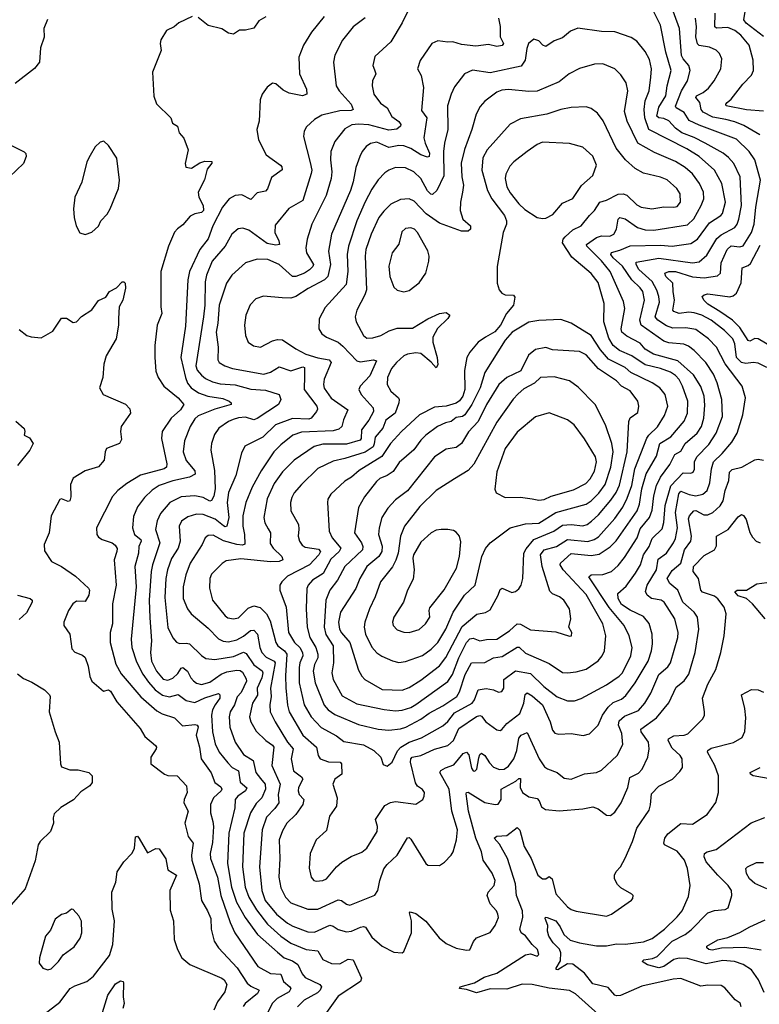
# Model space of a CAD drawing. Extents: x 1954683 to 2060285, y 904798 to 1016299.
# Tile 116 of 256: x 2026088 to 2030471, y 910770 to 916607. Entities that reach past the tile are written whole.
import ezdxf

# ---------------------------------------------------------------- set-up
doc = ezdxf.new("R2010")
doc.units = 0

msp = doc.modelspace()

# ---------------------------------------------------------------- linework, layer by layer
at = {"layer": '0CON10XD'}
for points in [[(2030515, 914544.5), (2030465, 914570.4), (2030435, 914574.7), (2030391.9, 914568.1), (2030365, 914574.3), (2030335.2, 914605), (2030325.7, 914685), (2030313.8, 914715), (2030265, 914764.2), (2030185.9, 914825), (2030130.5, 914855), (2030085, 914868.7), (2030053.2, 914873.2), (2029995.9, 914865.9), (2029965, 914876.7), (2029959.2, 914885), (2029967.3, 914945), (2029960, 914995), (2029957.5, 915045), (2029917.3, 915085), (2029910, 915105), (2029935, 915114.1), (2029975, 915113.4), (2030075, 915081.5), (2030145, 915076.1), (2030222.2, 915087.8), (2030240, 915105), (2030244.7, 915165), (2030279.4, 915245), (2030305, 915265.2), (2030355, 915259.7), (2030375, 915266.8), (2030425, 915344.4), (2030440.2, 915395), (2030449.5, 915495), (2030478.2, 915655), (2030443.9, 915775), (2030410.8, 915825), (2030335, 915898.4), (2030115, 915982), (2030055, 916008.7), (2030025.6, 916055.6), (2029977.9, 916085), (2029974.4, 916094.4), (2030009.3, 916185), (2030045.4, 916245), (2030061.2, 916305), (2030052.5, 916335), (2030019.3, 916375), (2030010.5, 916395), (2029997.9, 916555), (2029924.8, 916755)], [(2028405, 916692.5), (2028355, 916588), (2028288.1, 916475), (2028192.4, 916387.6), (2028180, 916335), (2028189.8, 916309.8), (2028197.5, 916285), (2028179.1, 916245), (2028175.6, 916215), (2028185.7, 916165), (2028225, 916112), (2028265, 916084), (2028292.6, 916032.6), (2028335, 916003.1), (2028345.5, 915985), (2028344.3, 915975), (2028322.9, 915957.1), (2028275, 915950.8), (2028157.2, 915982.8), (2028095, 915988.1), (2028056.4, 915983.6), (2028015, 915960), (2027955.3, 915884.7), (2027931.8, 915825), (2027930, 915775), (2027937.5, 915705), (2027933.9, 915665), (2027903.4, 915565), (2027819.3, 915395), (2027790.4, 915305), (2027783.4, 915255), (2027786.7, 915225), (2027828.1, 915155), (2027825, 915143.6), (2027805, 915124.1), (2027775, 915104.8), (2027725, 915085.3), (2027705, 915083.4), (2027624.5, 915155), (2027558, 915185), (2027495, 915187.9), (2027425, 915164.4), (2027345, 915093.1), (2027313.1, 915045), (2027270, 914915), (2027262, 914808), (2027251.7, 914755), (2027263.9, 914665), (2027261.4, 914591.4), (2027270.8, 914575), (2027302.5, 914555), (2027348.8, 914538.8), (2027535, 914506.4), (2027575, 914516.4), (2027625, 914549.7), (2027695, 914525.3), (2027765, 914549.3), (2027775.6, 914545), (2027775.2, 914495.3), (2027774.2, 914414.2), (2027849.3, 914315), (2027852.8, 914297.2), (2027846, 914284), (2027814.3, 914245), (2027801.3, 914238.7), (2027705, 914242.7), (2027604, 914206), (2027528.7, 914131.3), (2027422.2, 914077.8), (2027401.8, 914038.2), (2027369.6, 913905), (2027324.7, 913805), (2027316.8, 913745), (2027326.8, 913655), (2027315.3, 913604.7), (2027305, 913601.2), (2027295, 913605.9), (2027245.4, 913645.4), (2027175, 913673.8), (2027134.7, 913675.3), (2027085, 913660), (2027047.3, 913635), (2027032.7, 913605), (2027039.7, 913515), (2027027.3, 913475), (2026986.8, 913413.2), (2026963.3, 913345), (2026953.9, 913295), (2026948, 913182), (2026965, 913004.2), (2026995, 912942.5), (2027016.2, 912916.2), (2027035, 912908.5), (2027075, 912911.8), (2027095, 912906.4), (2027165, 912837.3), (2027190.4, 912820.4), (2027244.1, 912814.1), (2027355, 912832.2), (2027415, 912858.2), (2027429.7, 912849.7), (2027475, 912782.8), (2027525, 912746.7), (2027528.6, 912735), (2027522.9, 912705), (2027494.4, 912645), (2027496.8, 912603.2), (2027467.4, 912555), (2027449.7, 912475), (2027456.9, 912445), (2027490.1, 912390.1), (2027545.5, 912335), (2027585, 912307.2), (2027592.9, 912295), (2027582.5, 912185), (2027630.7, 912075), (2027618.6, 912015), (2027622.5, 911965), (2027599.2, 911930.8), (2027549.5, 911880.5), (2027524.7, 911805), (2027508.4, 911585), (2027523, 911445), (2027542.4, 911385), (2027609.4, 911305), (2027675, 911252.4), (2027705.5, 911234.5), (2027795, 911200.8), (2027835, 911197.5), (2027925, 911239.2), (2027945, 911234.4), (2027975, 911213.8), (2028025, 911200), (2028055, 911203.9), (2028108.3, 911228.3), (2028125, 911231.8), (2028137.3, 911227.3), (2028175, 911168.1), (2028235, 911114.4), (2028305, 911079.2), (2028353.6, 911076.4)], [(2030496.5, 916506.5), (2030393.6, 916585), (2030379.2, 916605), (2030391.2, 916678.8)], [(2027110, 916625), (2027031.7, 916588.3), (2027002.5, 916565), (2026958.3, 916541.7), (2026923.4, 916486.6), (2026919.4, 916465), (2026925.6, 916424.4), (2026875.6, 916295), (2026883.2, 916153.2), (2026897.7, 916107.7), (2026983.8, 916025), (2026993.8, 915993.8), (2027022.5, 915975), (2027033.3, 915935), (2027060, 915905), (2027086.7, 915835), (2027068.8, 915755), (2027073.3, 915733.3), (2027105, 915726.2), (2027155, 915757.5), (2027185, 915767.5), (2027226.1, 915766.1), (2027227, 915757), (2027198.8, 915721.2), (2027183.2, 915656.8), (2027145.7, 915585), (2027148.6, 915555), (2027175.4, 915505), (2027177.3, 915475), (2027165, 915464.6), (2027124.7, 915455.3), (2027098.8, 915441.2), (2027055, 915390), (2027022.1, 915367.9), (2027005, 915348), (2026970.5, 915265), (2026924.4, 915115), (2026924.6, 914905.4), (2026930.4, 914865), (2026901.5, 914795), (2026888.5, 914675), (2026888.5, 914605), (2026895, 914523.3), (2026908.1, 914485), (2026941.9, 914435), (2027027.8, 914365), (2027060.6, 914325), (2027040.8, 914295), (2026985, 914245.6), (2026931.5, 914165), (2026928.9, 914125), (2026959.2, 913975), (2026958.5, 913955), (2026944, 913945), (2026804, 913906), (2026722.9, 913857.1), (2026670, 913815), (2026638.7, 913781.3), (2026542.5, 913595), (2026544, 913555), (2026555, 913538.8), (2026575.6, 913525.6), (2026635, 913506.5), (2026652.7, 913492.7), (2026665, 913472.5), (2026664.4, 913455), (2026646.8, 913405), (2026658.7, 913255), (2026638.5, 913145), (2026638.4, 913025), (2026623.4, 912975), (2026624.8, 912915), (2026657.1, 912787.1), (2026688.7, 912728.7), (2026805, 912593.3), (2026900.2, 912510.2), (2026932.7, 912492.7), (2027005, 912468.2), (2027051.8, 912421.8), (2027125, 912428.1), (2027138.6, 912425), (2027145, 912416), (2027133.2, 912365), (2027153.4, 912295), (2027163.2, 912225), (2027222.2, 912142.2), (2027243.6, 912085), (2027279.1, 912059.1), (2027286, 912046), (2027280.8, 912035), (2027235.3, 911995), (2027218.4, 911955), (2027218.4, 911905), (2027233.3, 911855), (2027235.3, 911824.7), (2027230.3, 911729.7), (2027216.6, 911665), (2027219.4, 911635), (2027260.4, 911525), (2027279.1, 911415), (2027334.8, 911255), (2027363.2, 911195), (2027499.4, 910995), (2027575, 910953.6), (2027635, 910948.2), (2027650.6, 910905), (2027689.5, 910875), (2027694.5, 910865), (2027683.8, 910845), (2027613.8, 910805), (2027584, 910776), (2027457.2, 910515)], [(2027891.9, 916625), (2027816.8, 916533.2), (2027770, 916455), (2027742.7, 916385), (2027745.5, 916285), (2027788.1, 916195), (2027788.8, 916165), (2027764.4, 916155.6), (2027685, 916170.4), (2027649.1, 916189.2), (2027605, 916226.5), (2027585, 916229.5), (2027555, 916207.5), (2027525, 916164.2), (2027512, 916132), (2027506.7, 916005), (2027493.3, 915955), (2027503.8, 915895), (2027548.9, 915805), (2027633.3, 915745), (2027641.9, 915735), (2027642.4, 915717.6), (2027579.2, 915670.8), (2027555.8, 915604.2), (2027545, 915590), (2027495, 915580.9), (2027458.5, 915541.5), (2027405, 915568.4), (2027364.8, 915565.2), (2027329.6, 915545), (2027289.6, 915495), (2027232.8, 915385), (2027205, 915308.6), (2027155.2, 915244.8), (2027094, 915115), (2027083.9, 915065), (2027070.5, 914790.5), (2027043.4, 914605), (2027069.8, 914485), (2027083.1, 914453.1), (2027104.8, 914424.8), (2027147.5, 914395), (2027202.5, 914375), (2027291.4, 914361.4), (2027329.4, 914345), (2027341.1, 914335), (2027340, 914325), (2027245, 914299), (2027145, 914258.4), (2027125, 914241.1), (2027097.7, 914195), (2027065, 914110), (2027056.9, 914045), (2027074.1, 913994.1), (2027125, 913931.9), (2027127.6, 913912.4), (2027094.4, 913895.6), (2026995, 913873.9), (2026914.5, 913845.5), (2026872.3, 913817.7), (2026826.4, 913775), (2026785, 913718.6)], [(2028925.6, 916615), (2028935.4, 916565.4), (2028935.7, 916505), (2028955.7, 916465), (2028946.2, 916453.8), (2028915, 916448.6), (2028865, 916460.4), (2028790.3, 916450.3), (2028705, 916458.9), (2028655, 916475.7), (2028625, 916472.5), (2028565, 916480.6), (2028530, 916465), (2028461.4, 916365), (2028445.9, 916315.9), (2028467.1, 916275), (2028481.1, 916205), (2028468.1, 916068.1), (2028500, 916025), (2028483.1, 915906.9), (2028490, 915875), (2028516.8, 915815), (2028515, 915796.2), (2028505, 915791.8), (2028465, 915804.7), (2028405, 915843.3), (2028365, 915859.7), (2028335, 915860.5), (2028275, 915849.4), (2028205, 915881.1), (2028166.7, 915873.3), (2028140.6, 915855), (2028116.7, 915825), (2028102.5, 915795), (2028080.1, 915729.9), (2028064.7, 915645), (2028048.7, 915595), (2027935, 915336.2), (2027918.2, 915235), (2027929.2, 915155), (2027913.9, 915085), (2027894.4, 915065.6), (2027796.4, 915013.6), (2027725, 914966.2), (2027695, 914956.4), (2027642.4, 914957.6), (2027532.6, 914967.4), (2027487.9, 914952.1), (2027452.8, 914917.2), (2027427.1, 914855), (2027420, 914795), (2027425.6, 914735), (2027441.4, 914695), (2027472.6, 914672.6), (2027515, 914665.6), (2027586.2, 914703.8), (2027615, 914710.5), (2027645, 914708.2), (2027724.3, 914655), (2027784.3, 914625), (2027855, 914602.8), (2027921.3, 914591.3), (2027933.5, 914575), (2027891.8, 914475), (2027888, 914445), (2027892.8, 914422.8), (2027934.2, 914364.2), (2028033.3, 914295), (2028006.8, 914235), (2027996.9, 914195), (2027980, 914180), (2027945, 914168.9), (2027758.4, 914161.6), (2027707, 914143), (2027635, 914087.5), (2027594.8, 914045.2), (2027518.2, 913931.8), (2027464.7, 913835), (2027428.6, 913745), (2027410.2, 913665), (2027410.2, 913605), (2027420.6, 913555), (2027422.8, 913497.2), (2027407.8, 913492.2), (2027375, 913495.2), (2027295, 913516.9), (2027235, 913550.4), (2027205, 913549.1), (2027187.8, 913535), (2027170, 913495), (2027098.7, 913385), (2027073.3, 913316.7), (2027056.9, 913245), (2027055.9, 913175), (2027081.8, 913115), (2027104.2, 913084.2), (2027205, 912999.1), (2027265, 912936.8), (2027293.5, 912923.5), (2027325, 912918.6), (2027375, 912930), (2027415, 912952.6), (2027455, 912985.9), (2027475, 912988.9), (2027497.1, 912965), (2027510, 912885), (2027522.5, 912855), (2027548.7, 912828.7), (2027595, 912805.2), (2027602.4, 912795), (2027574.3, 912644.3), (2027578, 912595), (2027569.7, 912545), (2027572.9, 912505), (2027601.3, 912445), (2027675.1, 912325.1), (2027709.1, 912285), (2027696, 912225), (2027710.4, 912155), (2027758.1, 912118.1), (2027765.4, 912105), (2027740.9, 912055), (2027737.5, 912035), (2027744.5, 912015), (2027771.5, 911985), (2027765.9, 911955), (2027723.8, 911896.2), (2027671.2, 911845), (2027645, 911799.2), (2027625.4, 911745), (2027630, 911635), (2027623.4, 911525), (2027635, 911460), (2027662.7, 911405), (2027695, 911371.2), (2027795, 911333.8)], [(2028135, 916618.5), (2028064.4, 916565), (2028000, 916485), (2027954.6, 916395.4), (2027947.8, 916355), (2027963.1, 916215), (2027981.8, 916185), (2028052.6, 916105), (2028063.3, 916075), (2028052, 916068), (2027985, 916067.3), (2027878.4, 916041.6), (2027835, 916015.6), (2027787.6, 915972.4), (2027774.3, 915945), (2027770.6, 915915), (2027809.6, 915759.6), (2027818.2, 915715), (2027815.9, 915695), (2027766.1, 915535), (2027681.9, 915488.1), (2027602, 915388), (2027599.5, 915345), (2027624.4, 915295), (2027626.5, 915273.5), (2027605, 915269.6), (2027555, 915280.3), (2027445, 915358.8), (2027410.2, 915370.2), (2027382.8, 915367.2), (2027345, 915335.5), (2027305.6, 915264.4), (2027228.9, 915175), (2027195, 915092.5), (2027187.2, 915052.8), (2027185.2, 914915), (2027177.4, 914845), (2027130.9, 914555), (2027139.2, 914529.2), (2027165, 914500), (2027189.7, 914479.7), (2027230.5, 914460.5), (2027275, 914448.4), (2027365, 914441.3), (2027457, 914417), (2027545, 914411.1), (2027625.4, 914385.4), (2027635.4, 914355), (2027620.5, 914325), (2027495, 914242.1), (2027474.7, 914235.3)], [(2027545.9, 916624.1), (2027505, 916600), (2027475, 916556.7), (2027425, 916543.8), (2027390, 916545), (2027355, 916521.2), (2027325, 916526), (2027285, 916552), (2027205, 916572), (2027145, 916618.8)], [(2027795, 911333.8), (2027855, 911334.6), (2027975, 911388.9), (2027995, 911386.7), (2028025, 911364.5), (2028045, 911359.1), (2028192.8, 911417.2), (2028211.1, 911445), (2028221.2, 911505), (2028246.1, 911573.9), (2028265, 911599.5), (2028325, 911654.4), (2028385, 911758), (2028395, 911759.2), (2028405, 911750), (2028493.8, 911605), (2028506.1, 911596.1), (2028575, 911593.3), (2028605, 911613.8), (2028645.5, 911654.5), (2028656.4, 911673.6), (2028677.1, 911745), (2028681.6, 911805), (2028647.9, 911915), (2028631.9, 912045), (2028578.5, 912145), (2028583.1, 912156.9), (2028612.1, 912172.1), (2028661, 912189), (2028715, 912257.1), (2028735, 912265.5), (2028749.1, 912249.1), (2028765, 912170), (2028775, 912154.4), (2028785, 912152.9), (2028797.8, 912165), (2028808.1, 912231.9), (2028815, 912251.2), (2028825, 912259.2), (2028845, 912244.4), (2028871.2, 912201.2), (2028895, 912175.4), (2028932, 912162), (2028958.6, 912165), (2028985, 912182.5), (2029017, 912225), (2029034, 912275), (2029045, 912348.5), (2029059.5, 912365), (2029095, 912381.2), (2029165.4, 912225), (2029198.1, 912178.1), (2029215.4, 912165.4), (2029273.7, 912143.7), (2029315, 912110), (2029355, 912105.6), (2029435, 912136.4), (2029505.5, 912144.5), (2029535, 912158.1), (2029628.6, 912245), (2029661.1, 912311.1), (2029656.5, 912375), (2029635.8, 912425), (2029639.8, 912450.2), (2029671, 912479), (2029755, 912511.6), (2029791.9, 912555), (2029827.8, 912615), (2029874.7, 912725), (2029928.8, 912771.2), (2029945, 912794.3), (2029988.6, 912945), (2029990, 912975), (2029969.5, 913055), (2029906.2, 913155), (2029890, 913165), (2029832.9, 913175), (2029805.7, 913195.7), (2029797.1, 913217.1), (2029806.8, 913255), (2029861.9, 913345), (2029871.2, 913408.8), (2029920.4, 913445), (2029962.9, 913505), (2029975, 913531.9), (2029986.4, 913595), (2029974.9, 913685.1), (2029993.5, 913796.5), (2030005, 913811.4), (2030055, 913791.4), (2030095.6, 913784.4), (2030136.2, 913793.8), (2030161.2, 913815), (2030178.2, 913861.8), (2030187.3, 913945), (2030199.2, 913985), (2030250.4, 914035), (2030307.1, 914102.9), (2030339.7, 914155), (2030373.3, 914265), (2030388.5, 914365), (2030369.5, 914435), (2030267.7, 914567.7), (2030216.4, 914666.4), (2030170, 914715), (2030095, 914771.1), (2030035, 914780), (2029958.1, 914778.1), (2029921.7, 914791.7), (2029868.5, 914825), (2029853.2, 914845), (2029878.5, 914931.5), (2029876, 914965), (2029863.5, 915003.5), (2029836.5, 915055), (2029757.6, 915125), (2029741.1, 915155), (2029741.1, 915168.9), (2029875, 915192.4), (2030075, 915165.8), (2030115, 915172.2), (2030159.6, 915210.4), (2030219.4, 915310.6), (2030245, 915331.9), (2030325, 915374.6), (2030339.7, 915395), (2030350.2, 915425), (2030365.2, 915505), (2030357.6, 915675), (2030320, 915755), (2030289.1, 915789.1), (2030256.1, 915816.1), (2030150.9, 915875), (2030085, 915908.7), (2030011.1, 915935), (2029975, 915963.3), (2029935, 916007.5), (2029905, 916021.6), (2029874.5, 916024.5), (2029864.2, 916034.2), (2029875, 916087.3), (2029916.2, 916155), (2029924.3, 916215), (2029948.5, 916305), (2029917.6, 916415), (2029885.3, 916575), (2029845, 916653.1)], [(2030474.2, 915924.2), (2030379.6, 915979.6), (2030325, 916002), (2030272, 916015), (2030195, 916028.4), (2030139, 916059), (2030125.8, 916075), (2030118.4, 916115), (2030093.8, 916145), (2030098.5, 916155), (2030138.2, 916175), (2030169.3, 916200.7), (2030203.1, 916245), (2030242.5, 916315), (2030247.8, 916375), (2030235, 916406), (2030215.8, 916425), (2030175, 916443.3), (2030115, 916453.9), (2030104, 916464), (2030094.8, 916504.8), (2030098.8, 916565), (2030091.8, 916615)], [(2030495, 916064.7), (2030395, 916072.9), (2030274.3, 916095), (2030273.1, 916105), (2030281.1, 916115), (2030304, 916136), (2030372.7, 916225), (2030425, 916277.1), (2030436.2, 916305), (2030435, 916366.7), (2030411.6, 916455), (2030362.1, 916515), (2030325, 916541.9), (2030285, 916559.5), (2030217.1, 916557.1), (2030208.2, 916565), (2030208.9, 916645)], [(2026252.7, 916607.3), (2026231.2, 916555), (2026233.6, 916503.6), (2026210.6, 916439.4), (2026204.3, 916355), (2026175, 916317.8), (2026061.7, 916228.3)], [(2027845, 911500), (2027885, 911504.5), (2027905.6, 911515), (2027965, 911585.7), (2027997.4, 911612.6), (2028052.6, 911647.4), (2028115, 911672.9), (2028145, 911695.8), (2028205.6, 911795), (2028207.8, 911825), (2028197.1, 911865), (2028251.7, 911948.3), (2028285, 911965.9), (2028315, 911973.5), (2028435, 911956.2), (2028476.2, 911985), (2028485.6, 912004.4), (2028485.8, 912025), (2028475, 912043.8), (2028445, 912064.2), (2028433.3, 912083.3), (2028402.9, 912205), (2028405.3, 912224.7), (2028413.5, 912235), (2028465.2, 912244.8), (2028545, 912283.3), (2028625, 912304.1), (2028658.2, 912335), (2028691.1, 912405), (2028795, 912476.3), (2028815, 912482.3), (2028825, 912477.8), (2028850.8, 912445), (2028915, 912397.8), (2028935, 912394.2), (2028945, 912400), (2028975.2, 912434.8), (2029050.8, 912495), (2029074.7, 912555), (2029082.4, 912607.6), (2029095, 912616.2), (2029125, 912599.7), (2029185.5, 912545.5), (2029232.1, 912445), (2029245, 912396.2), (2029258.3, 912378.3), (2029282.5, 912372.5), (2029355, 912376.5), (2029427, 912363), (2029465, 912373.1), (2029515.3, 912424.7), (2029541.8, 912485), (2029575, 912532.5), (2029605, 912559.7), (2029655, 912579.3), (2029679.9, 912600.1), (2029734.8, 912675.2), (2029812.5, 912805), (2029831.9, 912865), (2029837.9, 912907.9), (2029835.4, 912965), (2029817.4, 913027.4), (2029785, 913068.5), (2029705, 913107), (2029655, 913140.8), (2029633.8, 913175), (2029631.6, 913205), (2029681, 913249), (2029736.7, 913325), (2029765.9, 913375), (2029784.8, 913435.2), (2029817.9, 913485), (2029835, 913530.5), (2029895, 913589.4), (2029904.4, 913625.6), (2029912.9, 913727.1), (2029946.1, 913843.9), (2030020.3, 913919.7), (2030065, 913917.9), (2030078.9, 913925), (2030086.7, 913943.3), (2030087.5, 913985), (2030100.7, 914015), (2030170.8, 914089.2), (2030214.2, 914155), (2030252.6, 914255), (2030248.1, 914355), (2030221.6, 914455), (2030198.8, 914505), (2030154.6, 914575), (2030085, 914645.4), (2030051.2, 914671.2), (2030023.6, 914683.6), (2029935, 914690.8), (2029905, 914700.3), (2029771.3, 914795), (2029763.5, 914825), (2029791, 914945), (2029780.5, 914995), (2029765, 915017.5), (2029714.8, 915064.8), (2029659.8, 915145), (2029605.3, 915195), (2029591.6, 915215), (2029595, 915227.1), (2029645, 915239.7), (2029705, 915267), (2029885, 915270.7), (2029955.2, 915264.8), (2030065, 915279.1), (2030105.4, 915305), (2030175, 915401.6), (2030242.7, 915445), (2030252.3, 915457.7), (2030270.2, 915525), (2030248.2, 915635), (2030204.7, 915715), (2030113.8, 915795), (2030040.8, 915840.8), (2029815.2, 915955.2), (2029792.3, 916025), (2029788.6, 916075), (2029794.7, 916125), (2029817.5, 916185), (2029827.5, 916265), (2029832.3, 916315), (2029819.9, 916369.9), (2029795, 916417.5), (2029745, 916480), (2029710.5, 916500.5), (2029614.6, 916534.6), (2029535, 916537.1), (2029395, 916555.4), (2029352.1, 916537.9), (2029305, 916498.2), (2029255, 916481.5), (2029205, 916447.3), (2029187.8, 916455), (2029165, 916482.2), (2029135, 916491.4), (2029103.5, 916465), (2029092.7, 916435), (2029083.1, 916366.9), (2029059.5, 916330.5), (2028875, 916292.5), (2028772.1, 916307.9), (2028724.2, 916285), (2028665, 916209.2), (2028645, 916166), (2028623.4, 916095), (2028624.1, 915955.9), (2028604.7, 915875), (2028599.2, 915825), (2028601.2, 915681.2), (2028559.2, 915595), (2028535, 915571.1), (2028525, 915571.8), (2028505, 915591.8), (2028464.4, 915664.4), (2028423.1, 915705), (2028375, 915728.8), (2028315, 915730.4), (2028275.8, 915715), (2028252, 915698), (2028212.4, 915657.6), (2028175, 915601.9), (2028135, 915527.8), (2028086.3, 915415), (2028036.8, 915263.2), (2028027.9, 915215), (2028032.5, 915115), (2028022.3, 915037.8), (2027898.6, 914901.4), (2027862.7, 914832.7), (2027861.4, 914775), (2027878.6, 914745), (2027905, 914724.5), (2027974.3, 914695), (2028001.8, 914671.8), (2028085, 914584.1), (2028105, 914579.2), (2028185, 914591.2), (2028202.5, 914585), (2028162.8, 914495), (2028105.5, 914435), (2028097.8, 914415), (2028111.8, 914385), (2028182.7, 914305), (2028183.9, 914285), (2028156.3, 914233.7), (2028112.4, 914175), (2028110.8, 914125), (2028104.6, 914115), (2028025, 914091), (2027885, 914089.8), (2027832.7, 914077.3), (2027714.5, 913995), (2027645, 913926.4), (2027595, 913856.7), (2027555, 913766.2), (2027535.4, 913655), (2027539.6, 913625), (2027559.7, 913589.7), (2027574.6, 913565), (2027572.4, 913502.4), (2027590, 913475), (2027640.8, 913425), (2027647.1, 913405), (2027624.7, 913395.3), (2027575, 913392.9), (2027398.3, 913411.7), (2027311.7, 913398.3), (2027286.9, 913383.1), (2027225, 913320.8), (2027215.4, 913295), (2027213.4, 913236.6), (2027230.5, 913165), (2027305, 913072.5), (2027321.4, 913061.4), (2027355, 913054.5), (2027385, 913061.8), (2027441.7, 913118.3), (2027475, 913131.8), (2027512.4, 913122.4), (2027550.8, 913085), (2027573, 913043), (2027605.2, 912915.2), (2027617.6, 912895), (2027657.1, 912865), (2027670, 912845), (2027662.2, 912717.8), (2027664.3, 912645.7), (2027674.3, 912544.3), (2027684.2, 912505), (2027764.7, 912365), (2027846.2, 912295), (2027856.5, 912245), (2027869.2, 912225), (2027917.3, 912207.3), (2027986.2, 912206.2), (2027995.4, 912195.4), (2027996.5, 912135), (2027955.6, 912105), (2027943.1, 912075), (2027969.5, 911995), (2027965.6, 911945), (2027924.4, 911885), (2027905, 911800), (2027844.2, 911745), (2027808.9, 911665), (2027803.2, 911576.8), (2027814.4, 911524.4), (2027831.2, 911505), (2027845, 911500)], [(2028265, 912181.4), (2028295, 912205.8), (2028327, 912273), (2028345.5, 912294.5), (2028395, 912323.9), (2028469.4, 912350.6), (2028595, 912420.3), (2028625, 912447.1), (2028665, 912498.3), (2028768.2, 912555), (2028783.6, 912575), (2028805.7, 912635), (2028851.7, 912641.7), (2028895, 912633.6), (2028925, 912620.8), (2028945, 912624), (2028956.2, 912643.8), (2028956.9, 912695), (2029025, 912747.1), (2029115, 912730.6), (2029193.2, 912655), (2029273.5, 912593.5), (2029335, 912569.6), (2029375, 912570), (2029415, 912582.3), (2029565.6, 912664.4), (2029640.9, 912715), (2029659.6, 912735), (2029710.4, 912835), (2029716.4, 912885), (2029700.3, 912955), (2029670.3, 913015), (2029581.8, 913121.8), (2029461.1, 913305), (2029473.4, 913316.6), (2029542.7, 913317.2), (2029595, 913335.4), (2029635, 913371.8), (2029671, 913419), (2029747.1, 913535), (2029765, 913588.9), (2029820.2, 913655), (2029835, 913700), (2029846.1, 913785), (2029861.1, 913845), (2029884.8, 913895), (2029939.9, 913970.1), (2029970.5, 914029.5), (2030005, 914049.5), (2030030.6, 914095), (2030102.3, 914155), (2030128.4, 914195), (2030141.4, 914245), (2030148.2, 914321.8), (2030143.3, 914375), (2030123.3, 914433.3), (2030081, 914501), (2029987.7, 914585), (2029844.6, 914625), (2029795, 914652.8), (2029765, 914689.1), (2029685, 914730.8), (2029656.9, 914755), (2029651.6, 914775), (2029673.2, 914895), (2029666.8, 914936.8), (2029586.4, 915115), (2029535, 915177.8), (2029466, 915246), (2029448.2, 915265), (2029446.7, 915275), (2029505, 915315.3), (2029535, 915324.7), (2029585.9, 915324.1), (2029609.2, 915335), (2029624.7, 915365), (2029635, 915423.8), (2029645, 915434.4), (2029675, 915426.2), (2029749.4, 915375), (2029795, 915361.1), (2029845, 915359.7), (2030045, 915391.2), (2030083.7, 915426.3), (2030127.2, 915505), (2030141.3, 915545), (2030140, 915585), (2030116.5, 915636.5), (2030075, 915692.3), (2030031, 915731), (2029975, 915765.9), (2029849.1, 915819.1), (2029750.7, 915875), (2029687.5, 916005), (2029672.4, 916062.4), (2029690.8, 916185), (2029682.4, 916232.4), (2029650.2, 916280.2), (2029615, 916315.6), (2029544.4, 916344.4), (2029495, 916343.1), (2029405, 916316.5), (2029344, 916286), (2029285, 916238.8), (2029155, 916182), (2029105, 916180.4), (2028985, 916192.5), (2028945, 916188.2), (2028915, 916177.3), (2028845, 916124), (2028817.4, 916092.6), (2028792.8, 916047.2), (2028767.9, 915955), (2028723.6, 915836.4), (2028704.8, 915755.2), (2028708.7, 915675), (2028718.2, 915625), (2028712.5, 915585), (2028700, 915525), (2028697.5, 915475), (2028712.9, 915425), (2028760, 915385), (2028758.6, 915365), (2028745, 915352.7), (2028705, 915354), (2028575, 915400), (2028496.1, 915456.1), (2028425, 915530), (2028395, 915545.5), (2028345, 915540.9), (2028287.1, 915512.9), (2028245, 915472.5), (2028216.9, 915435), (2028171.6, 915335), (2028140, 915245), (2028136, 915205), (2028143.1, 915005), (2028133.6, 914975), (2028085.5, 914885), (2028075.5, 914845), (2028081.8, 914815), (2028125, 914734.3), (2028145, 914718.9), (2028180.3, 914720.3), (2028228, 914735), (2028277.9, 914762.1), (2028325, 914778.4), (2028415, 914778.8), (2028506.7, 914833.3), (2028575.9, 914865.9), (2028615, 914871.4), (2028636, 914855), (2028624.3, 914835), (2028564.7, 914775.3), (2028535.5, 914725), (2028535.4, 914695), (2028562.5, 914605), (2028565, 914560), (2028555, 914542.5), (2028526.2, 914576.2), (2028465, 914628), (2028435, 914632.5), (2028385, 914623.1), (2028365, 914613.3), (2028320, 914575), (2028291.8, 914538.2), (2028268.4, 914485), (2028264.6, 914445), (2028286.2, 914405), (2028332.2, 914365), (2028337.5, 914355), (2028335.4, 914335), (2028313.3, 914275), (2028257.8, 914232.2), (2028239.7, 914185), (2028195, 914131.5), (2028188.1, 914091.9), (2028182.8, 914075), (2028135.9, 914044.1), (2028015, 914005.2), (2027945, 913990.3), (2027855, 913946.1), (2027758.1, 913851.9), (2027715, 913803.1), (2027699.6, 913775), (2027692.1, 913745), (2027694.5, 913695), (2027739.1, 913615), (2027742.8, 913587.2), (2027737.5, 913545), (2027745.6, 913515), (2027762.2, 913492.2), (2027779.9, 913479.9), (2027857.9, 913467.9), (2027871.1, 913455), (2027860.3, 913435), (2027805, 913375.3), (2027675, 913307.3), (2027641.1, 913275), (2027630, 913255), (2027629.1, 913225), (2027667.1, 913125), (2027681.2, 912975), (2027716.6, 912915), (2027747.5, 912885), (2027763.5, 912855), (2027766, 912835), (2027748.5, 912795), (2027743.4, 912766.6), (2027744.8, 912675.2), (2027774.2, 912545), (2027815, 912475.4), (2027875, 912411.3), (2027965, 912361.2), (2028009.1, 912329.1), (2028125, 912308.4), (2028187.1, 912275), (2028228.9, 912235), (2028242.1, 912192.1), (2028265, 912181.4)], [(2028275, 912396.1), (2028345, 912403.6), (2028376.3, 912413.7), (2028465, 912461.1), (2028513.4, 912496.6), (2028595, 912540.6), (2028678.2, 912595), (2028695, 912622.9), (2028727.2, 912725), (2028765, 912794.6), (2028845, 912797.3), (2028895, 912823.3), (2028947.3, 912832.8), (2029035, 912886.6), (2029047.5, 912887.5), (2029085, 912852.5), (2029225, 912789.6), (2029305, 912737.9), (2029335, 912734.6), (2029385, 912740.4), (2029445, 912757.8), (2029515, 912805.6), (2029538.9, 912835), (2029553.5, 912865), (2029561.1, 912955), (2029544, 913025), (2029445, 913200.4), (2029309.3, 913345), (2029291.5, 913375), (2029291.8, 913385), (2029356.8, 913443.2), (2029475, 913431.4), (2029522, 913438), (2029587.7, 913482.3), (2029622.9, 913517.1), (2029746.1, 913695), (2029760.8, 913735), (2029775.5, 913825), (2029801.2, 913915), (2029860.7, 914019.3), (2029881.9, 914095), (2029946.7, 914135), (2030025, 914226.5), (2030045.2, 914274.8), (2030046.4, 914345), (2030016.2, 914435), (2029995, 914474.7), (2029975, 914498.1), (2029945, 914516.7), (2029885, 914539), (2029795, 914560.5), (2029715, 914614), (2029642.7, 914645), (2029605, 914676), (2029578.2, 914718.2), (2029549.2, 914815), (2029551.3, 914925), (2029515, 915049.5), (2029475, 915102.7), (2029359, 915199), (2029304.2, 915284.2), (2029307.7, 915305), (2029320.1, 915319.9), (2029365, 915360.4), (2029415.5, 915385), (2029464.4, 915445.6), (2029493.9, 915476.1), (2029525, 915524.6), (2029565, 915536.8), (2029635, 915572.3), (2029664.6, 915574.6), (2029686, 915566), (2029745, 915510), (2029771.4, 915495), (2029834.6, 915485.4), (2029905, 915497.1), (2029965, 915494.6), (2029985, 915499.5), (2030003.5, 915525), (2030000.9, 915575), (2029982.2, 915605), (2029925, 915658.2), (2029885, 915673.6), (2029785, 915696.7), (2029735, 915724.3), (2029676.9, 915775), (2029622.5, 915845), (2029545, 916007.5), (2029512.6, 916052.6), (2029475, 916080.8), (2029445, 916090.8), (2029355, 916085.5), (2029295, 916074.6), (2029212.6, 916047.4), (2029055, 916019.5), (2028995, 915986.9), (2028857.3, 915835), (2028832.4, 915787.6), (2028826.7, 915715), (2028860.6, 915595), (2028886, 915545), (2028960, 915445), (2028973.1, 915415), (2028972.7, 915395), (2028952.7, 915345), (2028916.8, 915143.2), (2028918, 915045), (2028930, 915005), (2028945.7, 914985.7), (2028965, 914976), (2029014.2, 914974.2), (2029022.5, 914962.5), (2029014.6, 914915), (2028973.3, 914865), (2028937.8, 914795), (2028903.6, 914756.4), (2028848.6, 914725), (2028805.6, 914695), (2028755, 914636), (2028737.8, 914605), (2028723.3, 914526.7), (2028726.5, 914415), (2028713, 914375), (2028695, 914348), (2028675, 914333.2), (2028615, 914316.8), (2028545, 914309.5), (2028457.9, 914265), (2028350.4, 914165), (2028285, 914094.7), (2028233.4, 914016.6), (2028099.1, 913935), (2028054.3, 913895.7), (2028015, 913871.8), (2027932.2, 913795), (2027914.4, 913765), (2027911.1, 913745), (2027921.2, 913575), (2027940, 913535), (2027991.8, 913475), (2027980.9, 913455), (2027931, 913409), (2027885.4, 913324.6), (2027822.3, 913285), (2027796.9, 913255), (2027788.9, 913235), (2027784.7, 913115), (2027791.1, 913005), (2027806.8, 912945), (2027843.2, 912885), (2027854.4, 912845), (2027854.3, 912825), (2027835.3, 912785), (2027827.7, 912745), (2027837.9, 912675), (2027892.6, 912542.6), (2027915, 912516.7), (2027955, 912487.6), (2028095, 912429.4), (2028211.8, 912401.8), (2028275, 912396.1)], [(2026035, 915863.3), (2026114.1, 915824.1), (2026123.9, 915813.9), (2026126.1, 915796.1), (2026111.2, 915755), (2026028, 915675)], [(2026475, 915333.3), (2026515, 915346.7), (2026555, 915383.3), (2026568, 915415), (2026605.4, 915454.6), (2026624.5, 915485.5), (2026674, 915605), (2026680, 915655), (2026663.3, 915785), (2026615, 915860), (2026586.4, 915886.4), (2026565, 915880), (2026535, 915852.5), (2026505, 915802.5), (2026486.2, 915765), (2026455.8, 915644.2), (2026415.4, 915554.6), (2026406.5, 915485), (2026410, 915435), (2026421.9, 915385), (2026445, 915343.3), (2026475, 915333.3)], [(2029185, 915427.8), (2029205, 915430.9), (2029247.2, 915452.8), (2029305, 915518.6), (2029365, 915546), (2029417.1, 915622.9), (2029485, 915683.8), (2029505.6, 915745), (2029485, 915797.5), (2029425, 915851.9), (2029345, 915872.9), (2029185, 915880.6), (2029155, 915867.1), (2029095, 915824.4), (2029016.9, 915765), (2028992.6, 915737.4), (2028968.9, 915691.1), (2028965.5, 915665), (2028975.4, 915615), (2028995, 915580.5), (2029045, 915515.5), (2029080.9, 915480.9), (2029155, 915434.4), (2029185, 915427.8)], [(2028365, 914994.3), (2028395, 915001.9), (2028455, 915047.5), (2028494.4, 915105), (2028512.5, 915175), (2028514.3, 915205), (2028506.8, 915236.8), (2028445.7, 915345), (2028427.1, 915365), (2028405, 915372.9), (2028375, 915369.1), (2028351.5, 915348.5), (2028334.3, 915275.7), (2028295.5, 915224.5), (2028274.7, 915145.3), (2028281.1, 915085), (2028305, 915022), (2028325, 915002.9), (2028365, 914994.3)], [(2030585, 914644.5), (2030465, 914715.9), (2030445, 914716.6), (2030415, 914700.8), (2030405, 914705.4), (2030355, 914781.9), (2030311.2, 914825), (2030237.8, 914877.8), (2030165, 914920.9), (2030141.4, 914945), (2030132.5, 914965), (2030144, 914976), (2030165, 914980.9), (2030295.8, 914964.2), (2030315, 914968.9), (2030335.4, 914985), (2030363.1, 915046.9), (2030368.6, 915135), (2030405, 915149.1), (2030419, 915161), (2030475, 915269.7)], [(2026085, 914770), (2026130, 914735), (2026155, 914726.7), (2026215, 914721.2), (2026285, 914761.2), (2026335, 914837.5), (2026365, 914838), (2026405, 914812), (2026425, 914816), (2026455, 914846.7), (2026515, 914886.2), (2026555, 914941.2), (2026598.8, 914961.2), (2026620, 914995), (2026662.3, 915017.7), (2026695, 915053.3), (2026705, 915053.3), (2026713.3, 915045), (2026714, 915015), (2026698.6, 914945), (2026676.9, 914905), (2026673.6, 914836.4), (2026673.5, 914795), (2026660, 914715), (2026599.4, 914615), (2026586.9, 914565), (2026580.8, 914485), (2026560, 914425), (2026582.5, 914385), (2026715, 914326.7), (2026740.7, 914300.7), (2026743.8, 914275), (2026689.4, 914195), (2026685.6, 914165.6), (2026692, 914118), (2026680, 914095), (2026602.5, 914065), (2026593.9, 914046.1), (2026589.2, 913995), (2026554.3, 913955.7), (2026476.7, 913933.3), (2026405, 913890), (2026389.4, 913850.6), (2026390.7, 913779.3), (2026385, 913753.8), (2026375, 913750), (2026335, 913766), (2026325, 913763.3), (2026273.3, 913665), (2026262.2, 913565), (2026232.9, 913495), (2026235, 913457.5), (2026275.5, 913395.5), (2026335, 913365.5), (2026418.8, 913308.8), (2026495, 913237.1), (2026501.1, 913225), (2026498.2, 913195), (2026475, 913158.6), (2026425, 913159.5), (2026402.9, 913145), (2026376.9, 913105), (2026348.8, 913035), (2026350, 913015), (2026384, 912965), (2026397.3, 912877.3), (2026415, 912858), (2026459.4, 912839.4), (2026475.5, 912825.5), (2026493.1, 912775), (2026503.2, 912713.2), (2026515.8, 912685), (2026585, 912626.7), (2026615, 912634), (2026625, 912627.5), (2026663.6, 912563.6), (2026800.8, 912405), (2026828.7, 912358.7), (2026892, 912305), (2026898, 912295), (2026895.8, 912285), (2026864, 912235), (2026864, 912195), (2026945, 912134.2), (2026965, 912125.8), (2027020, 912125), (2027077.1, 912065), (2027080, 912025), (2027061.8, 911985), (2027059.5, 911965), (2027085.4, 911915), (2027067.3, 911845), (2027086.9, 911765), (2027116.2, 911725), (2027105.3, 911655), (2027107.6, 911625), (2027152, 911485), (2027164.6, 911385), (2027201.5, 911325), (2027219.5, 911279.5), (2027222.3, 911215), (2027240, 911145), (2027265.6, 911105), (2027375.8, 910985.8), (2027436.3, 910896.3), (2027458.1, 910878.1), (2027506.7, 910855), (2027497.9, 910835), (2027424.2, 910775.8), (2027412.3, 910757.7)], [(2028315, 912510), (2028355, 912514.7), (2028405, 912529.7), (2028435, 912546.7), (2028625.5, 912684.5), (2028652.3, 912725), (2028689.8, 912825), (2028735, 912914.6), (2028755, 912937.1), (2028775, 912940.7), (2028815, 912924.6), (2028855, 912933.4), (2028914.8, 912935.2), (2028990.5, 912985), (2029035, 913026.1), (2029055, 913023.3), (2029115, 912990.6), (2029265, 912979.2), (2029345, 912953.3), (2029357.5, 912955), (2029360, 912975), (2029342.5, 913005), (2029354.2, 913055.8), (2029345.6, 913115), (2029312.5, 913165), (2029286, 913185), (2029245, 913203.1), (2029230, 913220), (2029183.7, 913366.3), (2029174.2, 913435), (2029195.6, 913465), (2029268.1, 913485), (2029335, 913526), (2029455, 913513.6), (2029491.5, 913525), (2029518.1, 913541.9), (2029615, 913649.2), (2029662.4, 913717.6), (2029688.7, 913771.3), (2029715.8, 913845), (2029733, 913945), (2029803.7, 914126.3), (2029815.2, 914144.8), (2029867.1, 914192.9), (2029909.9, 914260.1), (2029928.4, 914315), (2029912.1, 914385), (2029881.5, 914425), (2029835, 914454.7), (2029710, 914515), (2029675.5, 914545.5), (2029577.4, 914595), (2029530.6, 914650.6), (2029474.6, 914735), (2029355, 914808.6), (2029295, 914828.6), (2029165, 914824.3), (2029105, 914814.5), (2029006.4, 914755), (2028965, 914706.2), (2028844.7, 914515), (2028816.6, 914425), (2028767.3, 914325), (2028726.1, 914263.9), (2028711.4, 914255), (2028675, 914249.5), (2028645, 914224.7), (2028612.1, 914217.9), (2028563.9, 914196.1), (2028495, 914143.6), (2028465.7, 914114.3), (2028423.8, 914056.2), (2028337.3, 913982.7), (2028301, 913929), (2028265.8, 913904.2), (2028222.8, 913887.2), (2028201.3, 913868.7), (2028132, 913778), (2028096.2, 913715), (2028071.8, 913565), (2028114.2, 913505), (2028121.9, 913485), (2028120, 913465), (2028013.7, 913365), (2027971.8, 913285), (2027925.9, 913225), (2027901.9, 913165), (2027892.5, 913005), (2027902.5, 912962.5), (2027945.8, 912895), (2027947.5, 912795), (2027938, 912735), (2027945, 912696), (2027999.6, 912599.6), (2028085, 912550.7), (2028247.8, 912517.8), (2028315, 912510)], [(2028355, 912632.3), (2028395, 912647.7), (2028465, 912690.9), (2028575, 912776.9), (2028613.7, 912826.3), (2028709.4, 913010.6), (2028797.7, 913082.3), (2028847.2, 913092.8), (2028875, 913108.6), (2028923.5, 913195), (2028935, 913230), (2028946.4, 913236.4), (2029005, 913211.4), (2029025, 913217.5), (2029045, 913234), (2029058.6, 913255), (2029068.9, 913295), (2029075.9, 913445), (2029089.3, 913470.7), (2029134.7, 913525), (2029253.5, 913575), (2029305, 913609.7), (2029355, 913615.2), (2029425, 913606.8), (2029450.5, 913615), (2029476.1, 913635), (2029518.1, 913671.9), (2029590.8, 913759.2), (2029623.2, 913805), (2029642.4, 913847.6), (2029687.9, 914045), (2029697.5, 914225), (2029705, 914245.8), (2029751.7, 914278.3), (2029756.7, 914315), (2029751.1, 914345), (2029705, 914406.5), (2029653.7, 914433.7), (2029625, 914465.4), (2029517.1, 914537.1), (2029445, 914620), (2029405, 914640.6), (2029245, 914650), (2029205, 914663.5), (2029145, 914650.8), (2029102.3, 914617.7), (2029058.5, 914525), (2028975, 914486.2), (2028926.4, 914443.6), (2028855, 914326.4), (2028805.3, 914225), (2028746.6, 914163.4), (2028705, 914094.4), (2028675, 914071.5), (2028615, 914060), (2028545, 914015.4), (2028385, 913813.3), (2028315, 913760.5), (2028269.1, 913710.9), (2028233.1, 913655), (2028217.8, 913595), (2028214.7, 913555), (2028235.6, 913485.6), (2028233.8, 913455), (2028215.3, 913425), (2028144.6, 913365), (2028102.5, 913295), (2028078.8, 913235), (2027988.2, 913095), (2027976.7, 913035), (2027982.9, 912995), (2027995, 912972.5), (2028044.7, 912915), (2028095, 912752), (2028114.4, 912715), (2028133.1, 912695), (2028235, 912636), (2028355, 912632.3)], [(2028335, 912797.3), (2028375, 912802.1), (2028475, 912838.9), (2028525.4, 912875), (2028565.9, 912915), (2028613.8, 912995), (2028655.8, 913095), (2028723.8, 913195), (2028786.9, 913255), (2028826, 913424), (2028848.3, 913471.7), (2028875, 913506.7), (2028995, 913594.6), (2029085, 913617.6), (2029165, 913623), (2029265, 913685.2), (2029445, 913734.7), (2029475, 913754.7), (2029520.4, 913799.6), (2029558.1, 913851.9), (2029591.5, 913955), (2029603.8, 914045), (2029597.5, 914095), (2029559.2, 914205), (2029497.5, 914325), (2029398.1, 914428.1), (2029345, 914465.7), (2029255, 914488.9), (2029174.7, 914485.3), (2029137.8, 914452.2), (2029075, 914418), (2029041.5, 914388.5), (2029012.8, 914357.2), (2028915, 914221.1), (2028778.3, 913971.7), (2028745, 913934.5), (2028665.3, 913884.7), (2028555.8, 913815), (2028459.4, 913720.6), (2028367.3, 913605), (2028344.7, 913545.3), (2028330.2, 913445), (2028316.9, 913403.1), (2028297.3, 913362.7), (2028226, 913275), (2028195.2, 913184.8), (2028160, 913115), (2028132.7, 913035), (2028130, 913005), (2028136.5, 912965), (2028175, 912887.1), (2028205, 912853.3), (2028233.5, 912833.5), (2028296.1, 912806.1), (2028335, 912797.3)], [(2029165, 913757.8), (2029195, 913762.5), (2029238.1, 913781.9), (2029370.3, 913819.7), (2029443.1, 913856.9), (2029468.5, 913885), (2029495, 913930.5), (2029506.2, 913986.2), (2029500.6, 914015), (2029435, 914121.4), (2029374.6, 914204.6), (2029334.6, 914234.6), (2029225, 914275.5), (2029145, 914253.3), (2029035, 914162.5), (2028964.7, 914065.3), (2028915, 913927.5), (2028904.1, 913824.1), (2028911.2, 913801.2), (2028965, 913774.4), (2029055, 913777.3), (2029125, 913766.2), (2029165, 913757.8)], [(2026065, 914227.5), (2026114.1, 914184.1), (2026118.8, 914165), (2026113.6, 914143.6), (2026145, 914127.5), (2026166.7, 914095), (2026148.8, 914055), (2026074, 913965)], [(2027474.7, 914235.3), (2027425, 914249.8), (2027385, 914247.4), (2027352.3, 914237.7), (2027324.4, 914225.6), (2027268.1, 914185), (2027241.7, 914148.3), (2027223.6, 914095), (2027220.4, 914055), (2027241.8, 913935), (2027246.2, 913826.2), (2027238.3, 913781.7), (2027225, 913756.7), (2027215, 913752.7), (2027175, 913773.6), (2027125, 913784.7), (2027045, 913779.1), (2026977.8, 913745), (2026921.2, 913678.8), (2026903.2, 913636.8), (2026892.7, 913585), (2026917.3, 913505), (2026873.9, 913375), (2026867.1, 913335), (2026854.4, 913165), (2026858.8, 913061.2), (2026869.4, 912925), (2026863.9, 912855), (2026869, 912805), (2026897.7, 912745), (2026938.5, 912698.5), (2026965, 912692.6), (2026995, 912703.5), (2027025, 912731.3), (2027045, 912762.5), (2027055, 912766.2), (2027082, 912745), (2027101.5, 912705), (2027117.1, 912687.1), (2027135, 912674.7), (2027165, 912666.3), (2027215, 912679.4), (2027282.3, 912727.7), (2027315, 912741.6), (2027375, 912751.1), (2027395, 912749.2), (2027409.1, 912739.1), (2027430.5, 912700.5), (2027432.5, 912685), (2027400.9, 912619.2), (2027376.9, 912593.1), (2027361.6, 912545), (2027336, 912505), (2027328.7, 912475), (2027333.1, 912413.1), (2027364.8, 912324.8), (2027415, 912251.5), (2027471.8, 912215), (2027487.1, 912145), (2027515, 912108.4), (2027542.1, 912075), (2027544.4, 912045), (2027523.5, 911995), (2027490, 911960), (2027454.8, 911905), (2027415.2, 911785), (2027408.3, 911585), (2027424.3, 911465), (2027446.1, 911405), (2027490.7, 911330.7), (2027556.3, 911245), (2027635.9, 911175), (2027695, 911132.4), (2027785, 911094.7), (2027855, 911088.2), (2027885, 911035.7), (2027935, 911012.5), (2027985, 911009.5), (2028035, 911037.5), (2028063.6, 911033.6), (2028114.3, 910925), (2028107.5, 910905), (2027975, 910819.6), (2027885.4, 910695)], [(2028353.6, 911076.4), (2028365, 911083.3), (2028410, 911195), (2028409.4, 911265), (2028397.5, 911312.5), (2028402, 911318), (2028435, 911308), (2028495, 911263.1), (2028574.4, 911165), (2028615, 911130.8), (2028675, 911102.5), (2028735, 911092), (2028755.8, 911094.2), (2028777.6, 911142.4), (2028795, 911164), (2028875, 911196), (2028905, 911236.7), (2028924.4, 911285), (2028921.9, 911305), (2028913.1, 911325), (2028875.9, 911365.9), (2028858.5, 911415), (2028864.3, 911435), (2028900, 911475), (2028905.4, 911505), (2028887.4, 911547.4), (2028833.8, 911625), (2028823.8, 911675), (2028790, 911755), (2028746.7, 911915), (2028738.6, 911975), (2028732.8, 912017.2), (2028735, 912025.8), (2028745, 912027.3), (2028845, 911967.1), (2028905, 911955.5), (2028922.5, 911957.5), (2028941.2, 911985), (2028941.5, 912045), (2029027.3, 912092.7), (2029045, 912108.6), (2029055, 912108.8), (2029053.8, 912056.2), (2029067.9, 912025), (2029105, 912000.4), (2029155, 911990), (2029166.5, 911976.5), (2029180.2, 911940.2), (2029204.5, 911924.5), (2029285, 911916.6), (2029425, 911928.5), (2029485, 911940.8), (2029515, 911928.6), (2029565, 911892.2), (2029589.8, 911890.2), (2029615, 911908.6), (2029652.1, 911965), (2029691.6, 912055), (2029704.2, 912115.8), (2029755, 912140.4), (2029776.7, 912165), (2029809.6, 912235), (2029817.5, 912285), (2029813.9, 912325), (2029770.4, 912385), (2029768.8, 912401.2), (2029862.1, 912467.9), (2029935, 912556.9), (2029978.9, 912651.1), (2030025, 912687.3), (2030052.9, 912727.1), (2030091.3, 912855), (2030111.8, 912995), (2030104.5, 913065), (2030084.5, 913095), (2030018.2, 913155), (2029988.2, 913225), (2029939.6, 913265), (2029924.6, 913294.6), (2029955, 913341.8), (2030004.8, 913385), (2030028.1, 913465), (2030064.1, 913515), (2030068.4, 913545), (2030051.9, 913648.1), (2030058, 913665), (2030083.1, 913695), (2030095, 913697.7), (2030142.3, 913672.3), (2030165, 913671.2), (2030195, 913685.3), (2030238, 913725), (2030255.9, 913754.1), (2030268.7, 913815), (2030290.6, 913875), (2030294.6, 913925), (2030309.8, 913940.2), (2030366.4, 913953.6), (2030445, 913997.5), (2030465, 914002), (2030495.7, 913995.7)], [(2026785, 913718.6), (2026761.5, 913661.5), (2026756.1, 913593.9), (2026767.7, 913555), (2026805, 913525.4), (2026806.8, 913515), (2026794.2, 913485), (2026792.8, 913445), (2026769.8, 913365), (2026778.8, 913245), (2026747.8, 912935), (2026752.8, 912885), (2026779.7, 912799.7), (2026816.7, 912726.7), (2026850.1, 912680.1), (2026889.7, 912635), (2026935, 912603.2), (2026975, 912592.1), (2027027.4, 912607.4), (2027075, 912570.4), (2027125, 912559.3), (2027185, 912587.7), (2027265, 912613.1), (2027274.5, 912604.5), (2027273.4, 912585), (2027246.1, 912545), (2027229.8, 912515), (2027225.2, 912485), (2027230, 912385), (2027246.8, 912315), (2027270.8, 912265), (2027320.8, 912200.8), (2027346.9, 912175), (2027383.7, 912153.7), (2027395, 912087.5), (2027434.5, 912054.5), (2027426.2, 912035), (2027379.6, 912005), (2027365.4, 911985), (2027362, 911935), (2027327.8, 911785), (2027319.6, 911605), (2027343.3, 911465), (2027373, 911375), (2027424.5, 911284.5), (2027496.8, 911185), (2027615, 911080.4), (2027656, 911046), (2027705, 911028.4), (2027735.5, 911005.5), (2027761.2, 910951.2), (2027780, 910930), (2027867.4, 910887.4), (2027877.1, 910875), (2027869.1, 910855), (2027852.2, 910837.8), (2027773.5, 910795), (2027734.5, 910755)], [(2029515, 910712.2), (2029381.7, 910831.7), (2029345, 910852.5), (2029225, 910865.7), (2029125, 910887.2), (2029065, 910889.2), (2028975, 910860.5), (2028875, 910861.6), (2028795, 910838.8), (2028735, 910858.6), (2028693.3, 910865), (2028697.5, 910875), (2028782.7, 910897.3), (2028839.3, 910930.7), (2028914.4, 910955), (2029085, 911063.5), (2029115, 911068.9), (2029155, 911056), (2029164.1, 911065.9), (2029155.6, 911095), (2029124.6, 911124.6), (2029085.7, 911175.7), (2029060.5, 911195), (2029051.5, 911215), (2029068.6, 911285), (2029067.8, 911325), (2029032.1, 911415), (2029025, 911484), (2028979.3, 911635), (2028930.4, 911720.4), (2028899.2, 911755), (2028915, 911766.2), (2028975, 911771.4), (2029035, 911818), (2029052, 911802), (2029076.6, 911705), (2029118.5, 911635), (2029158.8, 911535), (2029185, 911513.3), (2029205, 911514), (2029225, 911527.5), (2029244.2, 911514.2), (2029265.5, 911425), (2029335, 911348.2), (2029355, 911332.9), (2029385, 911321.8), (2029565, 911293.6), (2029594.6, 911305.4), (2029713, 911387), (2029721.7, 911398.3), (2029722.5, 911415), (2029715, 911422.5), (2029651.1, 911461.1), (2029630.2, 911480.2), (2029613.3, 911515), (2029612.9, 911535), (2029621.7, 911558.3), (2029647.5, 911585), (2029675, 911636.7), (2029720, 911735), (2029744.4, 911815), (2029817.8, 911922.2), (2029826.9, 911953.1), (2029832.6, 912017.4), (2029875, 912062.5), (2029955.4, 912104.6), (2030000.5, 912149.5), (2030015.5, 912174.5), (2030014.5, 912225), (2030001.5, 912245), (2029955, 912288.1), (2029931.4, 912335), (2029932, 912345), (2029965, 912361.5), (2030025, 912365.4), (2030046.9, 912373.1), (2030136.8, 912463.2), (2030145.7, 912485), (2030145.7, 912505), (2030134.5, 912585), (2030165, 912667.5), (2030213.8, 912755), (2030243.6, 912855), (2030262.3, 912955), (2030274.5, 913085), (2030261.8, 913125), (2030224.8, 913174.8), (2030205, 913188.9), (2030135, 913214), (2030124.4, 913224.4), (2030109.6, 913295), (2030079.3, 913335), (2030081.2, 913365), (2030145, 913430), (2030205.8, 913465), (2030217, 913487), (2030218, 913545), (2030285.9, 913584.1), (2030345, 913660.8), (2030365, 913674), (2030377.6, 913667.6), (2030393.1, 913645), (2030415, 913567.5), (2030429.5, 913539.5), (2030452.5, 913515), (2030475, 913506.7)], [(2028395, 912974.4), (2028455, 912991.9), (2028492.7, 913025), (2028517.8, 913065), (2028514.4, 913105), (2028518.7, 913121.3), (2028602.6, 913227.4), (2028675.5, 913355), (2028694.5, 913425), (2028701.2, 913511.2), (2028693.8, 913545), (2028675, 913568.8), (2028657.9, 913577.9), (2028625.6, 913585.6), (2028584.5, 913585.5), (2028555, 913580), (2028526, 913565), (2028465, 913510), (2028421.8, 913435), (2028417.8, 913415), (2028424.6, 913345), (2028418.9, 913291.1), (2028385.6, 913224.4), (2028361.4, 913155), (2028304.4, 913065), (2028296.5, 913035), (2028301.1, 913015), (2028325, 912990), (2028364.1, 912975.9), (2028395, 912974.4)], [(2030505, 913055.8), (2030430.8, 913145), (2030395, 913175.9), (2030345, 913191.5), (2030326.7, 913215), (2030340, 913225), (2030395, 913226.1), (2030456.5, 913263.5), (2030515, 913270.7)], [(2026075.5, 913195.5), (2026150, 913175), (2026162, 913165), (2026162.5, 913155), (2026128.3, 913091.7), (2026085, 913050.6)], [(2026075, 912730), (2026110.7, 912700.7), (2026160.3, 912680.3), (2026235, 912634), (2026264, 912605), (2026268, 912595), (2026262.9, 912505), (2026297.5, 912385), (2026320.8, 912325), (2026328.6, 912195), (2026335, 912178.8), (2026385, 912160.6), (2026435, 912160.8), (2026496.7, 912145), (2026517.5, 912125), (2026517.5, 912085), (2026504.2, 912065), (2026451, 912029), (2026406.8, 911983.2), (2026332.3, 911937.7), (2026291.3, 911898.7), (2026285.8, 911875), (2026288, 911845), (2026270.8, 911795), (2026208.8, 911735), (2026197.5, 911715), (2026179.7, 911620.3), (2026119.2, 911455), (2026024.3, 911345)], [(2030363.1, 910755), (2030356.8, 910776.8), (2030327.9, 910797.9), (2030267.2, 910867.2), (2030245, 910881.9), (2030165.5, 910884.5), (2030125, 910878.1), (2030005, 910923.8), (2029960.3, 910919.7), (2029775, 910878.1), (2029647.6, 910822.4), (2029625, 910820), (2029614.7, 910824.7), (2029575, 910870.8), (2029485, 910892.7), (2029435, 910955.3), (2029365, 911008.8), (2029335, 911010.7), (2029277.5, 910975), (2029267.5, 910977.5), (2029266.7, 910985), (2029292.6, 911027.4), (2029295.2, 911075), (2029286.7, 911096.7), (2029249.1, 911135), (2029223.9, 911175), (2029215.5, 911205), (2029217.8, 911237.8), (2029200.8, 911279.2), (2029203.9, 911286.1), (2029214.1, 911285.9), (2029265, 911266.1), (2029290, 911230), (2029312.5, 911185), (2029350.6, 911150.6), (2029405, 911134.7), (2029505, 911117.1), (2029565, 911117.7), (2029625, 911128.2), (2029675, 911127.3), (2029785, 911140), (2029835, 911160.8), (2029909.5, 911215), (2029985, 911289.1), (2030013.1, 911325), (2030050.2, 911409.8), (2030061.5, 911475), (2030045.4, 911575), (2030027.9, 911625), (2029985, 911679.1), (2029909.2, 911715), (2029904.4, 911725), (2029911.8, 911755), (2029928.5, 911781.5), (2030005, 911843.1), (2030075, 911839.2), (2030162, 911895), (2030212.8, 911967.2), (2030228.1, 912025), (2030229.1, 912125), (2030206.7, 912186.7), (2030163.3, 912265), (2030165.8, 912275), (2030185, 912288.5), (2030317.6, 912322.4), (2030368.5, 912351.5), (2030385, 912387.5), (2030390.7, 912469.3), (2030385, 912523.3), (2030365.8, 912605), (2030425, 912635.7), (2030464.3, 912634.3), (2030495, 912620)], [(2030545, 912105.8), (2030435, 912123.8), (2030418, 912135), (2030417.5, 912145), (2030476.4, 912173.7)], [(2030500.4, 910840.4), (2030466.4, 910915), (2030424.2, 910974.2), (2030376.1, 911006.1), (2030324.3, 911024.3), (2030255, 911029.8), (2030155, 911010.6), (2030045, 911042), (2029995, 911044.8), (2029965, 911036.7), (2029905, 910993.7), (2029875, 910987.3), (2029807.5, 911005), (2029776, 911025), (2029786.7, 911035), (2029837.3, 911042.7), (2029865, 911054.7), (2029955, 911144), (2030031.5, 911185), (2030067.1, 911212.9), (2030166.5, 911313.5), (2030205, 911327.5), (2030267.9, 911332.1), (2030287, 911343), (2030308.9, 911415), (2030306.5, 911445), (2030285.6, 911475), (2030225.7, 911535.7), (2030155.3, 911615), (2030144.7, 911645), (2030146.7, 911665), (2030161.2, 911675), (2030215, 911688.8), (2030423, 911847), (2030503, 911877)], [(2026205, 910690.6), (2026325, 910783.1), (2026386.2, 910863.8), (2026415, 910880.6), (2026485, 910905.5), (2026525, 910936.7), (2026619.3, 911060.7), (2026639.4, 911125), (2026650, 911265), (2026636.4, 911335), (2026634.4, 911435), (2026657.1, 911495), (2026666, 911555), (2026704, 911615), (2026755, 911666.2), (2026768.2, 911695), (2026775, 911762.5), (2026785, 911766.2), (2026795, 911754.2), (2026845, 911668.8), (2026895, 911694.3), (2026915, 911692), (2026952.9, 911632.9), (2026965, 911567.5), (2027017.1, 911535), (2026976.9, 911445), (2026978.8, 911328.8), (2026999.4, 911265), (2027002.5, 911155), (2027022.9, 911095), (2027048.6, 911045), (2027095.5, 911005.5), (2027285, 910924.5), (2027298.9, 910915), (2027315, 910887.5), (2027302.9, 910845), (2027260, 910785), (2027239.1, 910735)], [(2030515, 911455.6), (2030445, 911487.2), (2030413.4, 911513.4), (2030395.5, 911545), (2030391.4, 911575), (2030400, 911585), (2030455, 911611.4), (2030495, 911612)], [(2026255, 910975.8), (2026275, 910980), (2026318.1, 911025), (2026345, 911064.2), (2026409.6, 911110.4), (2026447.1, 911162.9), (2026455.6, 911195), (2026455, 911262.5), (2026437.5, 911295), (2026405, 911333.3), (2026395, 911333.8), (2026365, 911311.2), (2026335, 911302), (2026298.8, 911275), (2026269.7, 911210.3), (2026240.8, 911175), (2026204.4, 911045), (2026203.1, 911015), (2026225, 910984.3), (2026255, 910975.8)], [(2030481, 911091), (2030385, 911107), (2030247.1, 911102.9), (2030191.2, 911091.2), (2030171.2, 911095), (2030160, 911105), (2030160, 911115), (2030225, 911152.9), (2030285, 911167.4), (2030355, 911195.3), (2030415, 911230.3), (2030505, 911270.5)], [(2026578.9, 910721.1), (2026610.6, 910825), (2026655, 910892), (2026685, 910910), (2026700, 910905), (2026703.3, 910895), (2026700, 910815), (2026706.1, 910776.1), (2026698.8, 910745)]]:
    msp.add_lwpolyline(points, dxfattribs=at)

doc.saveas('drawing.dxf')
